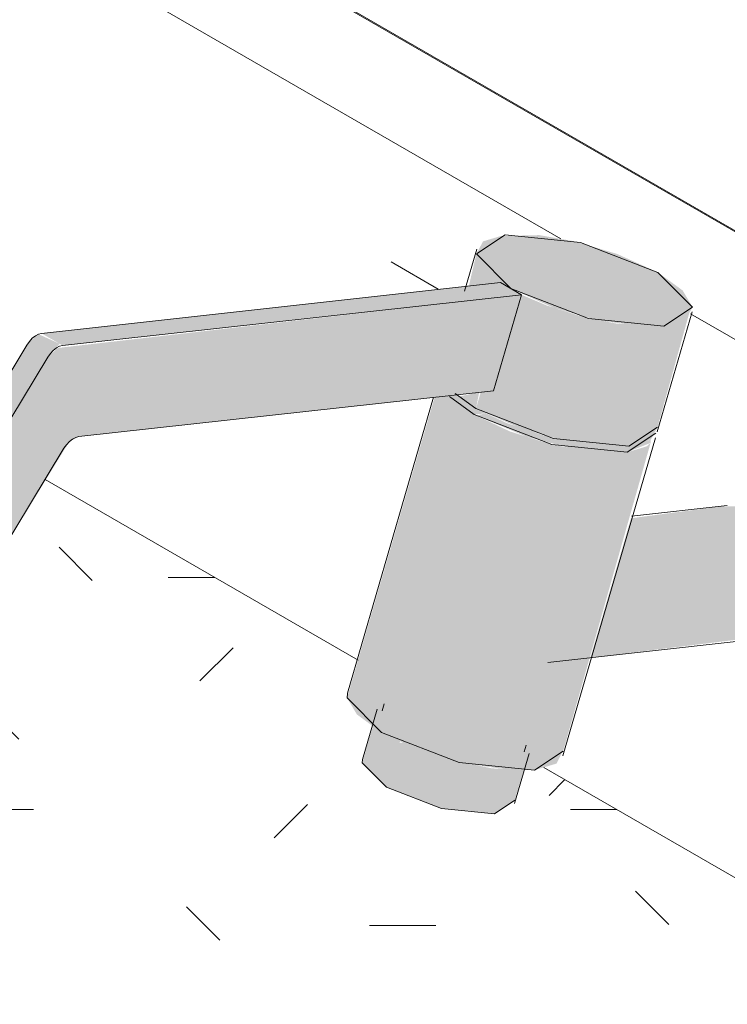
# Model space of a CAD drawing. Header units: metres. Extents: x -5.4 to 6.1, y -8 to 2.6.
# Tile 52 of 81: x 5.487 to 5.594, y -6.335 to -6.186. Entities that reach past the tile are written whole.
import ezdxf

# ---------------------------------------------------------------- set-up
doc = ezdxf.new("R2010")
doc.units = ezdxf.units.M
for name, color, linetype, lineweight in [('A-WALL-PATT', 7, 'Continuous', 5), ('P-SANR-FIXT', 7, 'Continuous', 5), ('Q-CASE', 7, 'Continuous', 5)]:
    doc.layers.add(name, color=color, linetype=linetype, lineweight=lineweight)

# ---------------------------------------------------------------- blocks, each defined once
blk = doc.blocks.new('TAMPO GRANITO2 - TAMPO GRANITO-2002902-ISO_BANHEIRO')
at = {"layer": 'Q-CASE', "true_color": 0x6b6b6b}
h = blk.add_hatch(dxfattribs=at)
h.set_pattern_fill('FP_15', color=251, style=0, pattern_type=2)
h.set_pattern_definition([(0, (5.601, -7.367999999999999), (0.24384, 0.0352), [0.01006, -0.17282, 0.01006, -0.17282, -0.97536]), (0, (5.601, -7.367999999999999), (0.24384, 0.0352), [-0.36576, 0.01006, -0.3557, 0.01006, -0.17282, -0.42672]), (0, (5.601, -7.367999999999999), (0.24384, 0.0352), [-0.9144, 0.01006, -0.11186, 0.01006, -0.29474]), (135, (5.693, -7.351), (-0.1747119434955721, 0.1043265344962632), [0.007109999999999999, -0.1222, 0.007109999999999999, -0.1222, -0.6896800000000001]), (135, (5.693, -7.351), (-0.1747119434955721, 0.1043265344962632), [-0.25863, 0.007109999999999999, -0.25152, 0.007109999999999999, -0.1222, -0.30174]), (135, (5.693, -7.351), (-0.1747119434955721, 0.1043265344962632), [-0.64658, 0.007109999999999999, -0.0791, 0.007109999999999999, -0.20841]), (225, (5.723, -7.28), (-0.06912675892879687, -0.1395121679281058), [0.007109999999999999, -0.1222, 0.007109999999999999, -0.1222, -0.6896800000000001]), (225, (5.723, -7.28), (-0.06912675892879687, -0.1395121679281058), [-0.25863, 0.007109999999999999, -0.25152, 0.007109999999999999, -0.1222, -0.30174]), (225, (5.723, -7.28), (-0.06912675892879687, -0.1395121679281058), [-0.64658, 0.007109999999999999, -0.0791, 0.007109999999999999, -0.20841])])
h.paths.add_polyline_path([(7.268889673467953, -6.608371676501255), (7.587087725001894, -6.424659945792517), (7.333185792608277, -6.278069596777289), (7.333185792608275, -6.294399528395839), (7.559928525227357, -6.425309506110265), (7.255872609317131, -6.600856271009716), (7.267031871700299, -6.607299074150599)])
h.paths.add_polyline_path([(7.301185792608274, -6.27592431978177), (7.301185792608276, -6.25959438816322), (7.022527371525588, -6.098710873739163), (7.008385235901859, -6.10687583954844), (7.203284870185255, -6.219401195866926), (7.206845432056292, -6.220117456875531), (7.213686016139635, -6.222444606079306), (7.218866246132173, -6.225110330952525), (7.221742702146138, -6.227218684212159), (7.223226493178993, -6.22973800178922), (7.223226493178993, -6.230914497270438), (7.287377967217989, -6.267952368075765)])
h = blk.add_hatch(dxfattribs=at)
h.set_pattern_fill('FP_16', color=251, style=0, pattern_type=2)
h.set_pattern_definition([(329.9999999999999, (7.397, -4.655), (0.1724252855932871, -0.04977064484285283), [0.00821, -0.14111, 0.00821, -0.14111, -0.79638]), (329.9999999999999, (7.397, -4.655), (0.1724252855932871, -0.04977064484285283), [-0.29864, 0.00821, -0.29043, 0.00821, -0.14111, -0.34842]), (329.9999999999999, (7.397, -4.655), (0.1724252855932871, -0.04977064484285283), [-0.7466, 0.00821, -0.09133, 0.00821, -0.24066]), (111.206, (7.462000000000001, -4.667), (-0.1235427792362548, 0.2188618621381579), [0.00983, -0.16892, 0.00983, -1.122]), (111.206, (7.462000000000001, -4.667), (-0.1235427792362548, 0.2188618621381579), [-0.18858, -0.16892, 0.00983, -0.34767, -0.59583]), (111.206, (7.462000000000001, -4.667), (-0.1235427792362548, 0.2188618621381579), [-0.715, 0.00983, -0.16892, 0.00983, -0.40725]), (111.206, (7.462000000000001, -4.667), (-0.1235427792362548, 0.2188618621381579), [-0.9035799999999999, -0.10934, 0.00983, -0.28809]), (234.896, (7.484, -4.58), (-0.04887660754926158, -0.169088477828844), [0.00618, -0.10625, 0.00618, -0.70591]), (234.896, (7.484, -4.58), (-0.04887660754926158, -0.169088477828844), [-0.11862, -0.10625, 0.00618, -0.21869, -0.37479]), (234.896, (7.484, -4.58), (-0.04887660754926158, -0.169088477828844), [-0.44975, 0.00618, -0.10625, 0.00618, -0.25617]), (234.896, (7.484, -4.58), (-0.04887660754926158, -0.169088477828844), [-0.5683699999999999, -0.06877, 0.00618, -0.18121])])
h.paths.add_polyline_path([(7.489217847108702, -6.466134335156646), (7.559928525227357, -6.425309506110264), (7.33318579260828, -6.294399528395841), (7.333185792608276, -6.376049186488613), (7.482462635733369, -6.462234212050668)])
h.paths.add_polyline_path([(7.301185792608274, -6.357573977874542), (7.301185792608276, -6.27592431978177), (7.222933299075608, -6.230745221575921), (7.213992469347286, -6.261459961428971), (7.230391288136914, -6.259896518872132), (7.240418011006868, -6.260333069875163), (7.247725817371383, -6.262894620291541), (7.255399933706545, -6.266575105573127), (7.263280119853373, -6.274330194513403), (7.269206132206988, -6.284780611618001), (7.272094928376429, -6.295823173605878), (7.273268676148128, -6.31089093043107), (7.273268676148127, -6.341456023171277), (7.292870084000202, -6.352772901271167)])
h.paths.add_polyline_path([(7.252618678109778, -6.329533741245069), (7.252490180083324, -6.306237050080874), (7.251747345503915, -6.297802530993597), (7.249130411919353, -6.290177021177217), (7.247704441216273, -6.287575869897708), (7.243344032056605, -6.283317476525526), (7.236939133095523, -6.280526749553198), (7.23091937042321, -6.280359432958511), (7.207721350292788, -6.283003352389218), (7.20311982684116, -6.298028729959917), (7.202614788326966, -6.298981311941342), (7.20093970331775, -6.299696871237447), (7.22513906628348, -6.31366837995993)])
h.paths.add_polyline_path([(7.172526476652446, -6.283292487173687), (7.184137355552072, -6.243405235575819), (7.129238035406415, -6.249756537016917), (7.127939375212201, -6.2511581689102), (7.125074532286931, -6.255896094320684), (7.172346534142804, -6.283188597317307)])
h.paths.add_polyline_path([(7.11388763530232, -6.249437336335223), (7.123140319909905, -6.234473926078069), (7.124555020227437, -6.233728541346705), (7.189034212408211, -6.22658289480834), (7.191206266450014, -6.220270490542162), (7.191474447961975, -6.219764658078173), (7.194824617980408, -6.218763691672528), (7.200004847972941, -6.21881931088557), (7.203284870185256, -6.219401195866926), (7.008385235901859, -6.10687583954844), (7.008385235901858, -6.188525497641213), (7.109683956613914, -6.247010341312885)])
at = {"layer": 'Q-CASE', "true_color": 0xa7a7a7}
h = blk.add_hatch(dxfattribs=at)
h.set_pattern_fill('FP_18', color=253, style=0, pattern_type=2)
h.set_pattern_definition([(0, (5.601, -7.45), (0.12192, 0.0176), [0.01006, -0.08138, 0.01006, -0.08138, -0.48768]), (0, (5.601, -7.45), (0.12192, 0.0176), [-0.18288, 0.01006, -0.17282, 0.01006, -0.08138, -0.21336]), (0, (5.601, -7.45), (0.12192, 0.0176), [-0.4572, 0.01006, -0.0509, 0.01006, -0.14234]), (135, (5.647, -7.441), (-0.08735597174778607, 0.05215619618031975), [0.007109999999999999, -0.05755, 0.007109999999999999, -0.05755, -0.34484]), (135, (5.647, -7.441), (-0.08735597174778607, 0.05215619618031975), [-0.12932, 0.007109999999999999, -0.1222, 0.007109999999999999, -0.05755, -0.15087]), (135, (5.647, -7.441), (-0.08735597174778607, 0.05215619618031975), [-0.32329, 0.007109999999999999, -0.03599, 0.007109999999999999, -0.10065]), (225, (5.662000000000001, -7.406000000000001), (-0.03456337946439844, -0.06976315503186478), [0.007109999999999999, -0.05755, 0.007109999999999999, -0.05755, -0.34484]), (225, (5.662000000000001, -7.406000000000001), (-0.03456337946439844, -0.06976315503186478), [-0.12932, 0.007109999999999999, -0.1222, 0.007109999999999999, -0.05755, -0.15087]), (225, (5.662000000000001, -7.406000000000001), (-0.03456337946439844, -0.06976315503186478), [-0.32329, 0.007109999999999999, -0.03599, 0.007109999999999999, -0.10065])])
h.paths.add_polyline_path([(7.255872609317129, -6.682505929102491), (7.255872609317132, -6.600856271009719), (7.489217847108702, -6.466134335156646), (7.333185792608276, -6.376049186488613), (7.333468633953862, -6.387552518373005), (7.33441372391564, -6.3946940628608), (7.335465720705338, -6.39965641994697), (7.339365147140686, -6.410032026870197), (7.344217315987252, -6.419153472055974), (7.350095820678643, -6.427485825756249), (7.35634442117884, -6.434447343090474), (7.359075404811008, -6.436784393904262), (7.363349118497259, -6.433339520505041), (7.367559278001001, -6.430747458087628), (7.375547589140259, -6.427679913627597), (7.385093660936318, -6.427975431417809), (7.394536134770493, -6.431856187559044), (7.398936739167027, -6.435937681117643), (7.401703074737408, -6.442052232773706), (7.402646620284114, -6.44978314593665), (7.40170307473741, -6.458603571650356), (7.398936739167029, -6.467912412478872), (7.394311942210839, -6.477403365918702), (7.387442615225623, -6.486901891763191), (7.382122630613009, -6.492517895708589), (7.37418138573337, -6.498074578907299), (7.367788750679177, -6.500793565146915), (7.361110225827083, -6.501455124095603), (7.355375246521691, -6.499684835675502), (7.350012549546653, -6.495603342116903), (7.346776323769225, -6.492552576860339), (7.343653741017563, -6.488494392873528), (7.341396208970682, -6.481074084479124), (7.340940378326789, -6.471542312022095), (7.342478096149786, -6.464312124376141), (7.337359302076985, -6.460598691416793), (7.327437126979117, -6.450098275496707), (7.322256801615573, -6.443716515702), (7.316755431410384, -6.435568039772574), (7.310142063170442, -6.422443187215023), (7.305749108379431, -6.411810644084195), (7.302197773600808, -6.397144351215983), (7.301185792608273, -6.384759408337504), (7.301185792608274, -6.357573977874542), (7.273268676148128, -6.341456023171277), (7.273268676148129, -6.346969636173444), (7.275443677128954, -6.347489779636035), (7.280621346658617, -6.34978357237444), (7.284594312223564, -6.352772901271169), (7.287091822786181, -6.356254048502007), (7.287943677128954, -6.359989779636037), (7.287943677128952, -6.368154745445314), (7.287091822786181, -6.371890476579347), (7.284594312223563, -6.375371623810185), (7.280621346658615, -6.378360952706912), (7.275443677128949, -6.380654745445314), (7.26810617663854, -6.382196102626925), (7.26294367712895, -6.382588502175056), (7.254710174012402, -6.381675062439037), (7.250443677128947, -6.380654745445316), (7.245266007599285, -6.378360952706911), (7.241293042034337, -6.375371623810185), (7.238795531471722, -6.371890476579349), (7.237943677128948, -6.367206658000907), (7.237943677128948, -6.359989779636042), (7.238795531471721, -6.356254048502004), (7.241293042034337, -6.352772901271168), (7.245266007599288, -6.349783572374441), (7.250443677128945, -6.347489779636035), (7.252618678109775, -6.346969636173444), (7.252618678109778, -6.329533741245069), (7.200694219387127, -6.299555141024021), (7.198502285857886, -6.299974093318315), (7.197615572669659, -6.299982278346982), (7.196285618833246, -6.304551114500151), (7.192861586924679, -6.306567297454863), (7.184704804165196, -6.305608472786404), (7.176855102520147, -6.302575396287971), (7.173159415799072, -6.2988559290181), (7.174774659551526, -6.293307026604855), (7.172346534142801, -6.291527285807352), (7.17086274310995, -6.289007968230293), (7.1723465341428, -6.283188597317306), (7.12507453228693, -6.255896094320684), (7.116429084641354, -6.269745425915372), (7.115877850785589, -6.270124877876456), (7.114061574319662, -6.27000440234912), (7.106501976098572, -6.265244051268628), (7.105919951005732, -6.264449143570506), (7.105828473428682, -6.263746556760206), (7.106396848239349, -6.261859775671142), (7.106501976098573, -6.261651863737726), (7.11388763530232, -6.249437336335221), (7.008385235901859, -6.188525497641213), (6.704329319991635, -6.364072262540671), (7.198178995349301, -6.649196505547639)])
h.paths.add_polyline_path([(7.170691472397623, -6.536421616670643), (7.153525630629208, -6.535334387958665), (7.136043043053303, -6.533134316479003), (7.118459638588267, -6.529828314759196), (7.100996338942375, -6.525478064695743), (7.083877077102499, -6.520119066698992), (7.067308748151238, -6.51383677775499), (7.049337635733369, -6.505532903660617), (7.03666950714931, -6.498794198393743), (7.02290425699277, -6.490167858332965), (7.010615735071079, -6.481105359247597), (6.999733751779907, -6.471538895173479), (6.990333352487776, -6.461496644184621), (6.982917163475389, -6.451572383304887), (6.977190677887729, -6.441420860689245), (6.973380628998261, -6.431327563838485), (6.97149759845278, -6.421420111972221), (6.971601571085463, -6.411818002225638), (6.973657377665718, -6.402642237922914), (6.977671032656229, -6.394023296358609), (6.984789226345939, -6.384899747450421), (6.991282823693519, -6.378834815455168), (7.000710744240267, -6.37245803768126), (7.011755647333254, -6.367014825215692), (7.024249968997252, -6.362555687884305), (7.03806248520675, -6.359155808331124), (7.055130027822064, -6.356678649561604), (7.068884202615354, -6.355651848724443), (7.08550942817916, -6.355591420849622), (7.103478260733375, -6.356779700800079), (7.120157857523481, -6.358878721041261), (7.137741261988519, -6.362184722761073), (7.155204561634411, -6.366534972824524), (7.17232382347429, -6.371893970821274), (7.188892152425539, -6.378176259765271), (7.204592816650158, -6.385272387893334), (7.219531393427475, -6.393218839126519), (7.233296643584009, -6.401845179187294), (7.245585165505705, -6.410907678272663), (7.256467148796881, -6.42047414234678), (7.265900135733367, -6.430560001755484), (7.273283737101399, -6.440440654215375), (7.279010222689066, -6.450592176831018), (7.282974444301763, -6.461496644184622), (7.28470330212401, -6.470592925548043), (7.284599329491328, -6.480195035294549), (7.282543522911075, -6.489370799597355), (7.278529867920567, -6.497989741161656), (7.272272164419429, -6.506309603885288), (7.264918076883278, -6.513178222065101), (7.255490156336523, -6.519554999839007), (7.244445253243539, -6.524998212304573), (7.23195093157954, -6.529457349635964), (7.218138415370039, -6.532857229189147), (7.201070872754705, -6.535334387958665), (7.187316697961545, -6.536361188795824)])
at = {"layer": 'Q-CASE'}
for p, q in [((7.301185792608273, -6.259594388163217), (7.022527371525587, -6.098710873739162)), ((7.008385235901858, -6.106875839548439), (7.203284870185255, -6.219401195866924)), ((7.222933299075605, -6.230745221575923), (7.301185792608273, -6.275924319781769)), ((7.172526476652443, -6.283292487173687), (7.125074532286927, -6.255896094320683)), ((7.25261867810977, -6.329533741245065), (7.200694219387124, -6.299555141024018))]:
    blk.add_line(p, q, dxfattribs=at)
blk = doc.blocks.new('TORNEIRA DE MESA PARA LAVATÓRIO COM ALAVANCA - 1196_C_LNK_Cromado CR10-2801303-ISO_BANHEIRO')
at = {"layer": 'P-SANR-FIXT', "true_color": 0xf4f4f4}
for points in [[(7.195699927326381, -6.226939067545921), (7.217990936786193, -6.224468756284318), (7.211759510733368, -6.221660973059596), (7.20533366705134, -6.21976465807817), (7.200004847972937, -6.218819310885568), (7.194199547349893, -6.218950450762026), (7.191474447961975, -6.219764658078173), (7.190464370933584, -6.221669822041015), (7.191948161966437, -6.224189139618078), (7.19444672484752, -6.22602050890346)], [(7.218866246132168, -6.232644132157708), (7.222216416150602, -6.231643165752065), (7.223226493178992, -6.22973800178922), (7.221742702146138, -6.22721868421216), (7.217990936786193, -6.224468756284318), (7.195699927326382, -6.226939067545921), (7.202166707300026, -6.229820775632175), (7.208711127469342, -6.23170595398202), (7.215243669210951, -6.232605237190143), (7.217928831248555, -6.232634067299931)], [(7.127737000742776, -6.235565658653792), (7.197290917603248, -6.227857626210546), (7.194108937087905, -6.226020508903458), (7.124555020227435, -6.233728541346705)], [(7.114400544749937, -6.270200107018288), (7.11605286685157, -6.27000440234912), (7.116429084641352, -6.269745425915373), (7.117398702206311, -6.268590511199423), (7.128765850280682, -6.250130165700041), (7.130180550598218, -6.249384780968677), (7.193052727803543, -6.242417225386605), (7.197290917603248, -6.227857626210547), (7.127002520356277, -6.23593741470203), (7.125495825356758, -6.237339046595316), (7.109236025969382, -6.264900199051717), (7.109257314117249, -6.266676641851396), (7.10968395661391, -6.267081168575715), (7.114104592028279, -6.27000440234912)], [(7.213568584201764, -6.250843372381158), (7.216941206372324, -6.249800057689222), (7.217928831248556, -6.247937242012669), (7.222721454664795, -6.230690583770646), (7.222006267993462, -6.23170595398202), (7.218866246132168, -6.232644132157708), (7.211759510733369, -6.232246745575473), (7.206845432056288, -6.231290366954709), (7.2011484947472, -6.229500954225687), (7.197290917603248, -6.227857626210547), (7.192861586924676, -6.242438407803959), (7.191132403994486, -6.24263003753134), (7.190402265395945, -6.245138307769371), (7.197290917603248, -6.248152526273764), (7.203624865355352, -6.249942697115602), (7.208388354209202, -6.250787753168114), (7.213303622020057, -6.250840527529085)], [(7.125495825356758, -6.237339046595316), (7.12679448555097, -6.23593741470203), (7.1272742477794, -6.235298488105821), (7.124092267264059, -6.233847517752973), (7.122699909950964, -6.234949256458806), (7.122313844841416, -6.235501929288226), (7.124555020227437, -6.236795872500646)], [(7.10968395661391, -6.263488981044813), (7.125495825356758, -6.237339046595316), (7.122313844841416, -6.235501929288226), (7.106501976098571, -6.261651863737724)], [(7.176098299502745, -6.294277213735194), (7.190137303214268, -6.246048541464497), (7.186306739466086, -6.24316482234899), (7.184137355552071, -6.24340523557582), (7.170862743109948, -6.289007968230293), (7.1723465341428, -6.291527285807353), (7.173833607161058, -6.292617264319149)], [(7.190137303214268, -6.246048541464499), (7.191918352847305, -6.245851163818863), (7.189768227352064, -6.244673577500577), (7.18752553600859, -6.243029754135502), (7.186385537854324, -6.243298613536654), (7.188895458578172, -6.245138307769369)], [(7.213303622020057, -6.251753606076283), (7.216871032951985, -6.250342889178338), (7.21691395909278, -6.249843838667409), (7.213303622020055, -6.250840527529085), (7.20659068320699, -6.250468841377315), (7.2011484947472, -6.249364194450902), (7.195062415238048, -6.247329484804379), (7.191918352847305, -6.245851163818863), (7.190402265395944, -6.246173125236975), (7.19805117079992, -6.249384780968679), (7.204464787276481, -6.251048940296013), (7.208123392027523, -6.251697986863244), (7.211759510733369, -6.251737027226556)], [(7.19926461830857, -6.299982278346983), (7.202614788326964, -6.298981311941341), (7.203693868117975, -6.29683910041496), (7.216871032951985, -6.250342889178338), (7.216253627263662, -6.250872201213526), (7.213303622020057, -6.251753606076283), (7.208123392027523, -6.251697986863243), (7.20190174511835, -6.250594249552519), (7.195585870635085, -6.248610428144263), (7.190137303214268, -6.246048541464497), (7.176098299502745, -6.294277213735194), (7.181546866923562, -6.29683910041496), (7.187862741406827, -6.298822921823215), (7.195585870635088, -6.299942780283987), (7.198743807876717, -6.299976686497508)], [(7.209357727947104, -6.277381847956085), (7.236939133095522, -6.274330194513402), (7.23739845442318, -6.271754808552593), (7.236939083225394, -6.267349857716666), (7.236253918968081, -6.265394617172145), (7.235658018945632, -6.264085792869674), (7.234170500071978, -6.262130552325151), (7.232374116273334, -6.260719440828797), (7.230391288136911, -6.259948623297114), (7.227652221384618, -6.259948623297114), (7.213901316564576, -6.261773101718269), (7.209579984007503, -6.27661832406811)], [(7.207744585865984, -6.282923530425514), (7.232416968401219, -6.279882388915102), (7.233381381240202, -6.279358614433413), (7.234593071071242, -6.278463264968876), (7.235982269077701, -6.276618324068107), (7.236939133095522, -6.274330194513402), (7.209357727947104, -6.277381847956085), (7.207769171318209, -6.28283907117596)], [(7.176855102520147, -6.30257539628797), (7.178888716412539, -6.295589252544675), (7.174774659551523, -6.293307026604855), (7.173159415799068, -6.298855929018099), (7.176098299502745, -6.301813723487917)], [(7.193207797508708, -6.306602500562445), (7.196285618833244, -6.304551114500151), (7.197620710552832, -6.299964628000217), (7.192861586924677, -6.299709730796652), (7.186692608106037, -6.298455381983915), (7.179387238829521, -6.29582365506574), (7.178820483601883, -6.29582365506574), (7.176855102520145, -6.302575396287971), (7.185159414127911, -6.305784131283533), (7.192861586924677, -6.306567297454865)]]:
    blk.add_hatch(color=7, dxfattribs=at).paths.add_polyline_path(points)
h = blk.add_hatch(color=7, dxfattribs=at)
h.paths.add_polyline_path([(7.190402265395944, -6.24513830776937), (7.19089052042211, -6.242656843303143), (7.187892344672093, -6.243298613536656), (7.190137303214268, -6.244944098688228)])
h.paths.add_polyline_path([(7.19569992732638, -6.22693906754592), (7.191948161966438, -6.22418913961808), (7.190464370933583, -6.221669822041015), (7.189321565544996, -6.226551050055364), (7.194199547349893, -6.226072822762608)])
at = {"layer": 'P-SANR-FIXT'}
for p, q in [((7.190522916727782, -6.220952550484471), (7.188670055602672, -6.22731774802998)), ((7.124555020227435, -6.233728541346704), (7.194108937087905, -6.226020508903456)), ((7.194108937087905, -6.226020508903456), (7.197290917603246, -6.227857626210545)), ((7.197290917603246, -6.227857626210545), (7.127737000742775, -6.235565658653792)), ((7.19305272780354, -6.242417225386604), (7.197290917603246, -6.227857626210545)), ((7.217870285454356, -6.248654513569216), (7.223167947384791, -6.230455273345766)), ((7.106501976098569, -6.261651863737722), (7.122313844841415, -6.235501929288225)), ((7.125495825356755, -6.237339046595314), (7.109683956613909, -6.26348898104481)), ((7.130180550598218, -6.249384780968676), (7.19305272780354, -6.242417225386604)), ((7.187260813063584, -6.24283884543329), (7.190402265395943, -6.245138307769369)), ((7.18398210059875, -6.243422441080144), (7.170921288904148, -6.288290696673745)), ((7.186385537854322, -6.243298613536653), (7.190137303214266, -6.246048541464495)), ((7.203566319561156, -6.29779341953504), (7.217605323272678, -6.249564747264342)), ((7.117398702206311, -6.26859051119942), (7.127939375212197, -6.251158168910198)), ((7.228502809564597, -6.259852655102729), (7.213993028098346, -6.261458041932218)), ((7.201272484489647, -6.283641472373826), (7.230773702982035, -6.280377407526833)), ((7.176490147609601, -6.289911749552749), (7.176185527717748, -6.290958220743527)), ((7.175417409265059, -6.290734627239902), (7.173200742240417, -6.298349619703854)), ((7.197692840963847, -6.297218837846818), (7.1979974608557, -6.296172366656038)), ((7.196244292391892, -6.305057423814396), (7.198460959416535, -6.297442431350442))]:
    blk.add_line(p, q, dxfattribs=at)
for points in [[(7.19569992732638, -6.226939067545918, 0), (7.190464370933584, -6.221669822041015, 0), (7.194824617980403, -6.218763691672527, 0), (7.206226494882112, -6.219923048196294, 0), (7.217990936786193, -6.224468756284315, 0)], [(7.217990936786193, -6.224468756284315, 0), (7.22322649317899, -6.22973800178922, 0), (7.218866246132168, -6.232644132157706, 0), (7.207464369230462, -6.23148477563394, 0), (7.19569992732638, -6.226939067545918, 0)], [(7.122313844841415, -6.235501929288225, 0), (7.122699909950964, -6.234949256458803, 0), (7.123140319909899, -6.234473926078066, 0), (7.123612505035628, -6.23410029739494, 0), (7.12409226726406, -6.233847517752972, 0), (7.124555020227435, -6.233728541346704, 0)], [(7.127737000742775, -6.235565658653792, 0), (7.1272742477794, -6.235684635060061, 0), (7.126794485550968, -6.235937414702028, 0), (7.126322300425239, -6.236311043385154, 0), (7.125881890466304, -6.236786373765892, 0), (7.125495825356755, -6.237339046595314, 0)], [(7.190402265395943, -6.245138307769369, 0), (7.202166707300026, -6.249684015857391, 0), (7.213568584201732, -6.250843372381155, 0), (7.217928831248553, -6.24793724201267, 0)], [(7.190137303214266, -6.246048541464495, 0), (7.201901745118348, -6.250594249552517, 0), (7.213303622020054, -6.251753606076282, 0), (7.217663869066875, -6.248847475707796, 0)], [(7.127939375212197, -6.251158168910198, 0), (7.128325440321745, -6.250605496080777, 0), (7.12876585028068, -6.250130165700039, 0), (7.129238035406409, -6.249756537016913, 0), (7.129717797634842, -6.249503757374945, 0), (7.130180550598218, -6.249384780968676, 0)], [(7.170951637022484, -6.288342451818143, 0), (7.170862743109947, -6.289007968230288, 0), (7.176098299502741, -6.294277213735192, 0)], [(7.176098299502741, -6.294277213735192, 0), (7.187862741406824, -6.298822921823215, 0), (7.199264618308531, -6.299982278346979, 0), (7.203624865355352, -6.297076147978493, 0)], [(7.173222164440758, -6.298386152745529, 0), (7.173159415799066, -6.298855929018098, 0), (7.176855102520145, -6.302575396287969, 0)], [(7.176855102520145, -6.302575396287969, 0), (7.185159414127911, -6.305784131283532, 0), (7.193207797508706, -6.30660250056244, 0), (7.196285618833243, -6.30455111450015, 0)]]:
    blk.add_polyline3d(points, dxfattribs=at)

msp = doc.modelspace()

# ---------------------------------------------------------------- hatches: boundary and pattern name
at = {"layer": 'A-WALL-PATT', "true_color": 0x808080}
h = msp.add_hatch(dxfattribs=at)
h.set_pattern_fill('FP_22', color=8, style=0, pattern_type=2)
h.set_pattern_definition([(329.9999999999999, (3.973867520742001, -6.017), (2.868798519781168e-06, 0.244944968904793), []), (90, (3.973867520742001, -6.017), (-0.28284, 0.1633), [])])
h.paths.add_polyline_path([(5.952955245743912, -7.15950686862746), (5.952955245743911, -6.522639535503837), (5.883369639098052, -6.562814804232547), (5.883369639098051, -6.72741324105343), (5.876634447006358, -6.725856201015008), (5.858956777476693, -6.715649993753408), (5.858956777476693, -6.641282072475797), (5.803208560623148, -6.609095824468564), (5.634757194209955, -6.706351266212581), (5.438447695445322, -6.593233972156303), (5.426481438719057, -6.587034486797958), (5.40807790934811, -6.575477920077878), (5.086042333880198, -6.389550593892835), (4.91017927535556, -6.491085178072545), (4.895539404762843, -6.549007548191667), (5.936976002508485, -7.150281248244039)])
h.paths.add_polyline_path([(5.858956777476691, -6.618188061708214), (5.858956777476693, -6.576909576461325), (5.823208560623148, -6.597548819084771), (5.852898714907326, -6.614690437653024)])
h.paths.add_polyline_path([(4.921197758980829, -6.447773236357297), (5.088143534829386, -6.351387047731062), (5.088143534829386, -6.249531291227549), (5.065051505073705, -6.26286348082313), (5.062562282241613, -6.287055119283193), (5.061934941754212, -6.289369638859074), (5.060090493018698, -6.293065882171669), (5.057001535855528, -6.297130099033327), (5.053302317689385, -6.300252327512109), (5.047650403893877, -6.303740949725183), (4.99360620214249, -6.334590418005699), (4.986522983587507, -6.336730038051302), (4.982080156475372, -6.337566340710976), (4.977664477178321, -6.337877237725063), (4.971686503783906, -6.337809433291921), (4.965691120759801, -6.337018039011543), (4.963109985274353, -6.336252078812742), (4.956109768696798, -6.334348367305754), (4.95538079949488, -6.335222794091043), (4.95538079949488, -6.346783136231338), (4.945379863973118, -6.352717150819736), (4.922321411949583, -6.44335633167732)])
h.paths.add_polyline_path([(4.268613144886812, -5.033463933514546), (4.26958726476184, -5.033463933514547), (4.269109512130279, -5.033427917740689)])
h.paths.add_polyline_path([(5.952955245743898, -6.424659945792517), (5.952955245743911, -5.689813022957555), (4.373209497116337, -4.777746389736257), (4.373209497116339, -5.319729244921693), (4.379395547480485, -5.320701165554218), (4.389216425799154, -5.326372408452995), (4.398447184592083, -5.335582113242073), (4.405974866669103, -5.347224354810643), (4.410882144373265, -5.359875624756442), (4.412587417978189, -5.372027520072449), (4.410882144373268, -5.382213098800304), (4.405967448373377, -5.389204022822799), (4.385923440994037, -5.398634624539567), (4.381589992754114, -5.39965986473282), (4.374093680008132, -5.398832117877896), (4.373209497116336, -5.398832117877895), (4.372955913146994, -5.486376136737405), (4.372395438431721, -5.49194931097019), (4.367351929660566, -5.503514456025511), (4.362127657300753, -5.509180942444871), (4.355665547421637, -5.512683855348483), (4.347671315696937, -5.513743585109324), (4.341479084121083, -5.513762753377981), (4.332392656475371, -5.511011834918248), (4.321499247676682, -5.504395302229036), (4.312842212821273, -5.496404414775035), (4.304845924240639, -5.487027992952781), (4.298482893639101, -5.476246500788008), (4.293895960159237, -5.465736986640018), (4.290558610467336, -5.455756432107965), (4.288758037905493, -5.441800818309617), (4.288758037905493, -5.100835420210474), (4.286891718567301, -5.089691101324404), (4.285169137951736, -5.089179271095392), (4.282458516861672, -5.086321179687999), (4.280772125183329, -5.079281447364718), (4.277222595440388, -5.081330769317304), (4.275307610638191, -5.080225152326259), (4.27508611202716, -5.05581317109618), (4.274056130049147, -5.050967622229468), (4.267790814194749, -5.046693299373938), (4.267192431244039, -5.044996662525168), (4.267168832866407, -5.044011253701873), (4.265426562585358, -5.043005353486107), (4.264771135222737, -5.041825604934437), (4.264947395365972, -5.038411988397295), (4.266603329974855, -5.035504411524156), (4.269109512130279, -5.033361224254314), (4.271501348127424, -5.033008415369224), (4.270896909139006, -5.031079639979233), (4.259107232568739, -4.961123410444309), (4.250768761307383, -4.959533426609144), (4.243723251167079, -4.956908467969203), (4.23478671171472, -4.950774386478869), (4.230989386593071, -4.946661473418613), (4.227775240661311, -4.942308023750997), (4.225129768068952, -4.936768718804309), (4.222839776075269, -4.930188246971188), (4.245231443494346, -4.897776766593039), (4.246903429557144, -4.897787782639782), (4.250572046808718, -4.899293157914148), (4.255878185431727, -4.902145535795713), (4.269215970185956, -4.910669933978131), (4.281822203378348, -4.920104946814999), (4.286280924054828, -4.9240121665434), (4.288881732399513, -4.926846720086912), (4.289370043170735, -4.9283311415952), (4.281296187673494, -4.940017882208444), (4.299081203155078, -5.044454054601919), (4.302701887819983, -5.042363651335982), (4.324492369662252, -5.054944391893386), (4.324492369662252, -5.076989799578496), (4.30035481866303, -5.090925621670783), (4.302519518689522, -5.101847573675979), (4.302758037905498, -5.103939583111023), (4.303059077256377, -5.443733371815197), (4.303681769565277, -5.451527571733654), (4.306373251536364, -5.460587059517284), (4.312133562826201, -5.472523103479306), (4.316869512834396, -5.479912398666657), (4.323457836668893, -5.487930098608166), (4.332392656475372, -5.494968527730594), (4.340712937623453, -5.499455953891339), (4.347892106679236, -5.500398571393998), (4.352544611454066, -5.498959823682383), (4.356243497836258, -5.495531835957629), (4.358130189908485, -5.492017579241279), (4.359209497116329, -5.482248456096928), (4.359039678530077, -5.39759522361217), (4.358261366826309, -5.400083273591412), (4.356319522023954, -5.402163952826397), (4.35492810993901, -5.402782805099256), (4.353930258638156, -5.402993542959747), (4.351665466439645, -5.402261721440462), (4.338452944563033, -5.394798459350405), (4.338043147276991, -5.411997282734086), (4.337374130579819, -5.412916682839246), (4.334292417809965, -5.414415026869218), (4.332148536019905, -5.414418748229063), (4.32920488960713, -5.413447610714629), (4.327680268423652, -5.411638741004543), (4.327327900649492, -5.397020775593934), (4.32562879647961, -5.39583764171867), (4.322032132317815, -5.391077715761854), (4.320849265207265, -5.388745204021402), (4.319963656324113, -5.384099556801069), (4.307373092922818, -5.376530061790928), (4.306742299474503, -5.373667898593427), (4.308545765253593, -5.369482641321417), (4.310711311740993, -5.367950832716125), (4.311470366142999, -5.367598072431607), (4.313008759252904, -5.367661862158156), (4.327517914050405, -5.37569559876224), (4.32792541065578, -5.358709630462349), (4.328771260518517, -5.357559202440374), (4.330509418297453, -5.356539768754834), (4.332739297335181, -5.356207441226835), (4.336547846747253, -5.356954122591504), (4.33816978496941, -5.358747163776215), (4.338463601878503, -5.3638905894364), (4.341846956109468, -5.361203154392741), (4.342411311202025, -5.360809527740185), (4.341250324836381, -5.352918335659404), (4.341097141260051, -5.348898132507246), (4.342033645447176, -5.342478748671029), (4.343188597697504, -5.339559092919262), (4.346465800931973, -5.334071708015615), (4.347848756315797, -5.33279323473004), (4.352402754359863, -5.329353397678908), (4.359209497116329, -5.324592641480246), (4.35920949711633, -4.769663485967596), (4.030749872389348, -4.580027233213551), (4.030749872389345, -5.791522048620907), (4.224492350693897, -5.903683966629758), (4.232452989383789, -5.910067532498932), (4.238890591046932, -5.921954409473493), (4.239851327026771, -5.929578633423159), (4.239851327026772, -5.939833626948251), (4.238784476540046, -5.945746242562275), (4.236525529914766, -5.950880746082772), (4.233512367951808, -5.95499963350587), (4.223135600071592, -5.963132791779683), (4.051955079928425, -6.061963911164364), (4.527766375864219, -6.336386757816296), (4.532914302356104, -6.332502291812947), (4.543136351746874, -6.325444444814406), (4.555908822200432, -6.317855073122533), (4.572068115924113, -6.309629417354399), (4.581473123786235, -6.305513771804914), (4.596545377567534, -6.299646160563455), (4.612374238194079, -6.294423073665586), (4.69277112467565, -6.271832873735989), (4.734854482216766, -6.260287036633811), (4.724368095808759, -6.254232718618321), (4.724368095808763, -6.237902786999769), (4.759723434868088, -6.217490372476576), (4.769449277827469, -6.222754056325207), (4.766921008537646, -6.21727068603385), (4.765842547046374, -6.21019292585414), (4.762704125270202, -6.182859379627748), (4.759178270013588, -6.152168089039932), (4.753996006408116, -6.095466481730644), (4.748330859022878, -6.01004231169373), (4.747100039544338, -5.984797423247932), (4.745460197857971, -5.947058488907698), (4.744168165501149, -5.942808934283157), (4.743789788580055, -5.94016381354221), (4.744057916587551, -5.935731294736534), (4.746196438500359, -5.928263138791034), (4.749044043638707, -5.922999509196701), (4.75227784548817, -5.918820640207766), (4.759362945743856, -5.913226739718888), (4.764322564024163, -5.910275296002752), (4.779357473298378, -5.901482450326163), (4.801087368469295, -5.889394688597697), (4.8236624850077, -5.877024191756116), (4.825859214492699, -5.876560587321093), (4.83338690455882, -5.875488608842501), (4.836044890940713, -5.875763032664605), (4.840961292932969, -5.876242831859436), (4.645225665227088, -5.762856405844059), (4.638552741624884, -5.757823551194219), (4.630918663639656, -5.748189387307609), (4.629388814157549, -5.745359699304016), (4.626985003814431, -5.738313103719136), (4.625926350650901, -5.730604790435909), (4.627073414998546, -5.722875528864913), (4.63048123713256, -5.713966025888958), (4.637899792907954, -5.704539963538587), (4.64657881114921, -5.698071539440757), (4.644985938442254, -5.689139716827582), (4.644913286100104, -5.687177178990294), (4.645058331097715, -5.682057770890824), (4.647208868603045, -5.674325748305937), (4.649858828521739, -5.6704823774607), (4.653000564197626, -5.667548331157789), (4.656323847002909, -5.665272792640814), (4.659126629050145, -5.66378667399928), (4.665200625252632, -5.661409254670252), (4.674321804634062, -5.662842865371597), (4.684019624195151, -5.668443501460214), (4.6931351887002, -5.67753877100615), (4.700782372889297, -5.689587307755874), (4.705521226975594, -5.702293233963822), (4.706960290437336, -5.714348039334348), (4.705099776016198, -5.724032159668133), (4.699882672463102, -5.730851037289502), (4.690825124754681, -5.735378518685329), (4.686984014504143, -5.736450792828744), (4.681043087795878, -5.736364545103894), (4.675555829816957, -5.734525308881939), (4.671106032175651, -5.732355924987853), (4.6645093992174, -5.727342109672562), (4.662823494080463, -5.72568609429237), (4.659278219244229, -5.728762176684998), (4.658128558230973, -5.731298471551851), (4.660174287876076, -5.734013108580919), (4.6659119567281, -5.738227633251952), (5.092187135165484, -5.983993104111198), (5.102178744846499, -5.987676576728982), (5.109526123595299, -5.988930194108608), (5.119590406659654, -5.989384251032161), (5.128689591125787, -5.988404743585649), (5.136815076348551, -5.986565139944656), (5.142824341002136, -5.9839931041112), (5.141374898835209, -5.975730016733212), (5.141302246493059, -5.973767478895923), (5.141447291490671, -5.968648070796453), (5.143597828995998, -5.96091604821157), (5.146247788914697, -5.957072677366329), (5.149389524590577, -5.95413863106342), (5.1531687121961, -5.951562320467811), (5.155515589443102, -5.950376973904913), (5.161589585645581, -5.947999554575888), (5.170710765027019, -5.949433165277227), (5.180408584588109, -5.955033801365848), (5.18982352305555, -5.964592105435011), (5.197171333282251, -5.976177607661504), (5.20191018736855, -5.988883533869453), (5.203349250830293, -6.00093833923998), (5.20180225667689, -6.010176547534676), (5.196271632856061, -6.017441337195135), (5.187070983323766, -6.022021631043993), (5.183372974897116, -6.023041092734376), (5.177211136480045, -6.022894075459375), (5.171944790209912, -6.021115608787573), (5.167494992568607, -6.018946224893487), (5.160850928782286, -6.013885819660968), (5.158860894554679, -6.011938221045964), (5.151429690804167, -6.015352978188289), (5.142830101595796, -6.018132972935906), (5.130448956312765, -6.020567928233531), (5.11990026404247, -6.021426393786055), (5.109269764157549, -6.02104346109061), (5.099897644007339, -6.01989012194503), (5.087418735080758, -6.016769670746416), (5.073830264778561, -6.011065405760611), (5.077098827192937, -6.015301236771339), (5.078886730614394, -6.018039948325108), (5.080308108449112, -6.021804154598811), (5.081802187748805, -6.029906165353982), (5.079499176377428, -6.038721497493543), (5.074161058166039, -6.141917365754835), (5.068939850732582, -6.223668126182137), (5.191217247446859, -6.15307123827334), (5.190342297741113, -6.150943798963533), (5.189994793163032, -6.14600602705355), (5.190342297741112, -6.142536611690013), (5.192316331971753, -6.136354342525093), (5.194743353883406, -6.131584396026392), (5.197016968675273, -6.128192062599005), (5.199794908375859, -6.124952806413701), (5.212678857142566, -6.117514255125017), (5.212549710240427, -6.109052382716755), (5.211674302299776, -6.108128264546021), (5.210356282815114, -6.106199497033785), (5.209344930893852, -6.104093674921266), (5.208709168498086, -6.101954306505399), (5.208492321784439, -6.099927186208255), (5.208709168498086, -6.098150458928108), (5.209344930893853, -6.096745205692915), (5.211674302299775, -6.095046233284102), (5.212678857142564, -6.094466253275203), (5.212678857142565, -6.081768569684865), (5.215153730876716, -6.08033970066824), (5.278637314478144, -6.116991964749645), (5.278637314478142, -6.243729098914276), (5.374252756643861, -6.188525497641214), (5.374252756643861, -6.10687583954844), (5.388394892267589, -6.098710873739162), (5.667053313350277, -6.25959438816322), (5.667053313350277, -6.150210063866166), (5.668371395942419, -6.137573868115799), (5.673138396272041, -6.124539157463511), (5.675896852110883, -6.120227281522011), (5.680901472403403, -6.114320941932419), (5.688282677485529, -6.109134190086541), (5.695179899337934, -6.10643323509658), (5.704201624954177, -6.104970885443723), (5.708693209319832, -6.10512208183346), (5.721412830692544, -6.107515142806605), (5.72328385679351, -6.108374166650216), (5.729088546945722, -6.103575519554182), (5.732180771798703, -6.101361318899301), (5.741574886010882, -6.097756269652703), (5.751243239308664, -6.09804450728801), (5.760753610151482, -6.101956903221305), (5.765232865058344, -6.106111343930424), (5.768048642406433, -6.112335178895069), (5.769009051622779, -6.120204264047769), (5.768048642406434, -6.129182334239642), (5.765232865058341, -6.138657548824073), (5.760753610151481, -6.14798418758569), (5.754916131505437, -6.156526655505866), (5.748118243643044, -6.163702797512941), (5.740823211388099, -6.169023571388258), (5.733528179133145, -6.172126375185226), (5.726730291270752, -6.172799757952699), (5.720892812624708, -6.170997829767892), (5.715444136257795, -6.166843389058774), (5.712215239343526, -6.163792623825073), (5.708871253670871, -6.15913290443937), (5.706774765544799, -6.152141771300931), (5.706508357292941, -6.14853334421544), (5.706616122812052, -6.141046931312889), (5.7073170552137, -6.136904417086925), (5.702289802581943, -6.138400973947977), (5.701246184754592, -6.139815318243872), (5.700081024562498, -6.142765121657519), (5.699053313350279, -6.152750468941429), (5.699053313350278, -6.278069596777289), (5.93933273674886, -6.416794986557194)])
h.paths.add_polyline_path([(5.119743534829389, -6.333142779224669), (5.211964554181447, -6.279898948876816), (5.211136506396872, -6.278805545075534), (5.210356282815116, -6.277663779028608), (5.209197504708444, -6.275061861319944), (5.208518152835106, -6.271632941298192), (5.208661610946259, -6.270004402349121), (5.209099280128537, -6.268752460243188), (5.209344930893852, -6.268209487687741), (5.211674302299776, -6.266510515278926), (5.212678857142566, -6.265930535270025), (5.212678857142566, -6.177630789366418), (5.119743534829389, -6.231287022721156), (5.119743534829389, -6.30830285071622)])
h.paths.add_polyline_path([(5.458572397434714, -6.096626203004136), (5.45365123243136, -6.094976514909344), (5.4483384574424, -6.092367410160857), (5.44332026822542, -6.088609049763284), (5.440341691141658, -6.086093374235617), (5.437699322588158, -6.087127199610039), (5.425197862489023, -6.089501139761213), (5.419918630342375, -6.089398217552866), (5.411184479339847, -6.087742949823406), (5.40362108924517, -6.084308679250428), (5.397452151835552, -6.079381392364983), (5.391335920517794, -6.071689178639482), (5.389295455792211, -6.067529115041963), (5.385327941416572, -6.056186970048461), (5.384210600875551, -6.044231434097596), (5.384210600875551, -5.809682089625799), (5.385627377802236, -5.794937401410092), (5.388852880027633, -5.782637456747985), (5.392897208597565, -5.77212457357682), (5.39892891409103, -5.760382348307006), (5.407292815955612, -5.748262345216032), (5.415205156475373, -5.739059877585), (5.422427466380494, -5.732222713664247), (5.424969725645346, -5.730288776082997), (5.42349988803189, -5.72251660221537), (5.423932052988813, -5.713578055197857), (5.426222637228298, -5.706034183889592), (5.429962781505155, -5.701199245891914), (5.436223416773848, -5.696054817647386), (5.439543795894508, -5.693816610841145), (5.444963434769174, -5.692143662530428), (5.451785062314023, -5.692819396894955), (5.459105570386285, -5.695933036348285), (5.467332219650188, -5.702228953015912), (5.473247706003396, -5.708473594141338), (5.479105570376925, -5.717045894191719), (5.483600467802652, -5.726405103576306), (5.486426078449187, -5.735913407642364), (5.487389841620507, -5.744922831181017), (5.486426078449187, -5.752819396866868), (5.483600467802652, -5.759064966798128), (5.479105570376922, -5.763233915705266), (5.467843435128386, -5.767886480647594), (5.45789119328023, -5.767640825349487), (5.448433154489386, -5.763710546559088), (5.442010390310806, -5.758731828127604), (5.441398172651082, -5.758191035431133), (5.439709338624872, -5.759818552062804), (5.432339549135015, -5.767812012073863), (5.426752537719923, -5.776057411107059), (5.42224145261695, -5.784844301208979), (5.419152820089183, -5.792831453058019), (5.417328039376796, -5.800612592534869), (5.416210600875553, -5.812072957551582), (5.41648162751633, -6.045818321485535), (5.418050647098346, -6.053937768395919), (5.42144113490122, -6.057282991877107), (5.423965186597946, -6.057415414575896), (5.424886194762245, -6.057094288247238), (5.423986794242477, -6.052095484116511), (5.424421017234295, -6.043232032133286), (5.426678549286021, -6.03581172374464), (5.430267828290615, -6.031147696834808), (5.436556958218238, -6.025966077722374), (5.439791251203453, -6.02374753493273), (5.445210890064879, -6.022074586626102), (5.4519131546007, -6.022738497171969), (5.459105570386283, -6.025797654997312), (5.46708476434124, -6.031874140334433), (5.473000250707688, -6.038118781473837), (5.478755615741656, -6.046541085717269), (5.483171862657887, -6.05573653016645), (5.485948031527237, -6.065078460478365), (5.486894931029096, -6.073930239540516), (5.485948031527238, -6.081688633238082), (5.483171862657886, -6.087824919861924), (5.478755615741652, -6.091920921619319), (5.467526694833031, -6.096554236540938), (5.460274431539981, -6.096612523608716)])
h.paths.add_polyline_path([(4.571111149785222, -5.839118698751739), (4.561408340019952, -5.837588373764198), (4.557191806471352, -5.836312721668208), (4.548093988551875, -5.831144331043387), (4.542149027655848, -5.825873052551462), (4.535360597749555, -5.816305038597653), (4.532634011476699, -5.812077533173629), (4.524107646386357, -5.814359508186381), (4.522612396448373, -5.814620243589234), (4.512953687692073, -5.814512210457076), (4.499877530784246, -5.811202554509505), (4.486629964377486, -5.804758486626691), (4.084197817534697, -5.572014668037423), (4.075947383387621, -5.566125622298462), (4.066120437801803, -5.554348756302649), (4.064351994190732, -5.551079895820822), (4.060723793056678, -5.541286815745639), (4.060653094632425, -5.541098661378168), (4.059846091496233, -5.532660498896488), (4.060895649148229, -5.524721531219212), (4.065005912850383, -5.513984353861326), (4.071373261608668, -5.50534502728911), (4.079511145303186, -5.497854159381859), (4.089469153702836, -5.491252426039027), (4.092895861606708, -5.488876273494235), (4.091935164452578, -5.481527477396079), (4.092895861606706, -5.474963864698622), (4.093938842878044, -5.471862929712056), (4.09703761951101, -5.467600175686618), (4.100913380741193, -5.464384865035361), (4.105950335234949, -5.461476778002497), (4.11085337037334, -5.459963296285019), (4.116569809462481, -5.460531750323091), (4.122690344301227, -5.463135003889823), (4.128817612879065, -5.467604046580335), (4.134527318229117, -5.473631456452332), (4.139430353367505, -5.4808064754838), (4.143192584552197, -5.488640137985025), (4.145656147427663, -5.497519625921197), (4.146364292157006, -5.504139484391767), (4.145557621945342, -5.510748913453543), (4.143003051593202, -5.516152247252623), (4.13935365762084, -5.519510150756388), (4.133309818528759, -5.522999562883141), (4.12840678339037, -5.52451304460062), (4.122899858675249, -5.52433032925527), (4.117286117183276, -5.522574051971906), (4.110850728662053, -5.518650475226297), (4.108871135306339, -5.517001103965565), (4.101520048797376, -5.521533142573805), (4.095978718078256, -5.525725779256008), (4.093693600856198, -5.528898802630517), (4.091873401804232, -5.533569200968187), (4.092494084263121, -5.535752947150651), (4.095742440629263, -5.54039761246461), (4.104498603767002, -5.547184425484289), (4.50555816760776, -5.778736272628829), (4.515968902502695, -5.782379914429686), (4.519571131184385, -5.782466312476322), (4.522628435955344, -5.781175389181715), (4.526113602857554, -5.775294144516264), (4.527520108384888, -5.766056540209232), (4.527846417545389, -5.2977983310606), (4.529065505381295, -5.285437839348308), (4.532968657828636, -5.270506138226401), (4.539344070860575, -5.254931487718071), (4.546289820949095, -5.24296694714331), (4.551022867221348, -5.235946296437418), (4.560605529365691, -5.224417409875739), (4.570074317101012, -5.21542937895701), (4.584443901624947, -5.205478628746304), (4.587936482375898, -5.20322159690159), (4.587369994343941, -5.200061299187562), (4.587172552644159, -5.192493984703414), (4.589350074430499, -5.185416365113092), (4.592180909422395, -5.181769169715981), (4.595949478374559, -5.178651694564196), (4.601638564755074, -5.175541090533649), (4.606317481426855, -5.174269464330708), (4.612173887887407, -5.175035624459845), (4.617737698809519, -5.177404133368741), (4.623858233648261, -5.181868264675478), (4.62956793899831, -5.187895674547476), (4.634470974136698, -5.195070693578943), (4.638233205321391, -5.202904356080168), (4.640598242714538, -5.210862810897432), (4.641404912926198, -5.218403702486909), (4.640598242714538, -5.225013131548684), (4.638233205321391, -5.230240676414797), (4.634394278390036, -5.233774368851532), (4.627191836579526, -5.237651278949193), (4.623447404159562, -5.238777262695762), (4.61673461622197, -5.238446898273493), (4.614334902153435, -5.237715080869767), (4.609246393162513, -5.235263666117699), (4.603892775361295, -5.231200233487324), (4.596238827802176, -5.235946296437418), (4.588534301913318, -5.241755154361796), (4.578340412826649, -5.252554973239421), (4.57155757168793, -5.262527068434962), (4.565750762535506, -5.27424474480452), (4.561450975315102, -5.286812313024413), (4.56002004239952, -5.295869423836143), (4.55952010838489, -5.303758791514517), (4.559228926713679, -5.769281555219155), (4.557873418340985, -5.780608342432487), (4.555994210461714, -5.787127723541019), (4.554188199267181, -5.791714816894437), (4.548955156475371, -5.800059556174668), (4.547661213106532, -5.80172940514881), (4.543794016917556, -5.805599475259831), (4.548955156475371, -5.814089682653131), (4.551610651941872, -5.81772655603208), (4.556958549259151, -5.822427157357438), (4.564098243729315, -5.825887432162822), (4.566264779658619, -5.826289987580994), (4.571359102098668, -5.826778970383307), (4.578830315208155, -5.823797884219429), (4.604640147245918, -5.808594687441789), (4.603583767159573, -5.80563067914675), (4.601763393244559, -5.799189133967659), (4.60104194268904, -5.795393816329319), (4.601270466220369, -5.787245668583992), (4.603095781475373, -5.781554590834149), (4.605928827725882, -5.777393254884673), (4.609244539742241, -5.774608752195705), (4.614919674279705, -5.771332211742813), (4.619861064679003, -5.76980689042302), (4.625670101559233, -5.770400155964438), (4.632034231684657, -5.773181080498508), (4.637965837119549, -5.777507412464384), (4.644801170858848, -5.785163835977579), (4.648716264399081, -5.790926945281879), (4.652453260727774, -5.798708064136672), (4.654836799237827, -5.806728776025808), (4.655649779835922, -5.814328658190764), (4.654836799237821, -5.820989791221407), (4.652453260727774, -5.826258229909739), (4.648632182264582, -5.82979192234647), (4.642541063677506, -5.833308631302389), (4.636608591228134, -5.834874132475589), (4.632034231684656, -5.834778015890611), (4.627894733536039, -5.833533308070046), (4.622896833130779, -5.830996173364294), (4.617340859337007, -5.826640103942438), (4.613796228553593, -5.823146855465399), (4.611178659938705, -5.819786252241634), (4.582237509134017, -5.836152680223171), (4.576573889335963, -5.838281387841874), (4.573008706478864, -5.838827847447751)])
h.paths.add_polyline_path([(4.123111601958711, -5.511751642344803), (4.12346038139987, -5.511429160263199), (4.123173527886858, -5.511655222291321)])
h.paths.add_polyline_path([(4.093114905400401, -5.489147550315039), (4.093124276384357, -5.489142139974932), (4.092962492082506, -5.487692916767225)])
h.paths.add_polyline_path([(4.33484982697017, -5.396231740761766), (4.334988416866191, -5.395752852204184), (4.334857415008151, -5.396199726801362)])
h.paths.add_polyline_path([(4.35920949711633, -5.396079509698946), (4.359002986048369, -5.389389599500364), (4.355544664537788, -5.390821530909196), (4.354042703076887, -5.391310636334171), (4.358596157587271, -5.39436976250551), (4.358848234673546, -5.395072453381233)])
h.paths.add_polyline_path([(4.332460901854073, -5.38956602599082), (4.331447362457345, -5.387760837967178), (4.332027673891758, -5.389140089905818), (4.332453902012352, -5.389559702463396)])
h.paths.add_polyline_path([(4.332550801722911, -5.392221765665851), (4.332310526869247, -5.392560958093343), (4.332392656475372, -5.392671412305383)])
h.paths.add_polyline_path([(4.332727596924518, -5.392119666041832), (4.332550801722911, -5.392221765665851), (4.332701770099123, -5.392221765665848)])
h.paths.add_polyline_path([(4.33160331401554, -5.395200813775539), (4.332392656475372, -5.394485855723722), (4.333081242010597, -5.391915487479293), (4.332550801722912, -5.390426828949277), (4.332550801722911, -5.393474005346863), (4.3321014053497, -5.394595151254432), (4.331765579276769, -5.394595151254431), (4.331712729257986, -5.394792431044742)])
h.paths.add_polyline_path([(4.326956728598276, -5.392939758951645), (4.326121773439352, -5.38939844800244), (4.326475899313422, -5.389254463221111), (4.326150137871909, -5.38914008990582), (4.325998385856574, -5.388883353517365), (4.325806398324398, -5.389140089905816), (4.325618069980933, -5.389396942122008), (4.325933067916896, -5.389661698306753), (4.326121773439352, -5.389640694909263), (4.326892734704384, -5.392686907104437)])
h.paths.add_polyline_path([(4.329845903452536, -5.384666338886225), (4.32792541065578, -5.382657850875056), (4.325701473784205, -5.381514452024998), (4.324450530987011, -5.381179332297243), (4.324450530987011, -5.381557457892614), (4.325605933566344, -5.381587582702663), (4.328779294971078, -5.383563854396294), (4.329706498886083, -5.38452224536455)])
h.paths.add_polyline_path([(4.32662004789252, -5.382358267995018), (4.326587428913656, -5.382178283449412), (4.326098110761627, -5.38221844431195)])
h.paths.add_polyline_path([(4.617618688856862, -5.226032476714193), (4.620559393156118, -5.223324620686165), (4.618402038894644, -5.225339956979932), (4.617746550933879, -5.225919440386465)])
h.paths.add_polyline_path([(4.599500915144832, -5.193743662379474), (4.601540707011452, -5.193543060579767), (4.601206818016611, -5.193348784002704), (4.599502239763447, -5.193742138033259)])
h.paths.add_polyline_path([(4.296534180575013, -5.031211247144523), (4.296533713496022, -5.031210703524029), (4.296534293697, -5.031209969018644)])
h.paths.add_polyline_path([(4.296533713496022, -5.031210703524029), (4.296534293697, -5.031209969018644), (4.296534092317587, -5.028031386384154)])

# ---------------------------------------------------------------- block references
at = {"layer": 'P-SANR-FIXT'}
msp.add_blockref('TORNEIRA DE MESA PARA LAVATÓRIO COM ALAVANCA - 1196_C_LNK_Cromado CR10-2801303-ISO_BANHEIRO', (-1.634132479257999, 0), dxfattribs=at)
at = {"layer": 'Q-CASE'}
msp.add_blockref('TAMPO GRANITO2 - TAMPO GRANITO-2002902-ISO_BANHEIRO', (-1.634132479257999, 0), dxfattribs=at)

doc.saveas('drawing.dxf')
